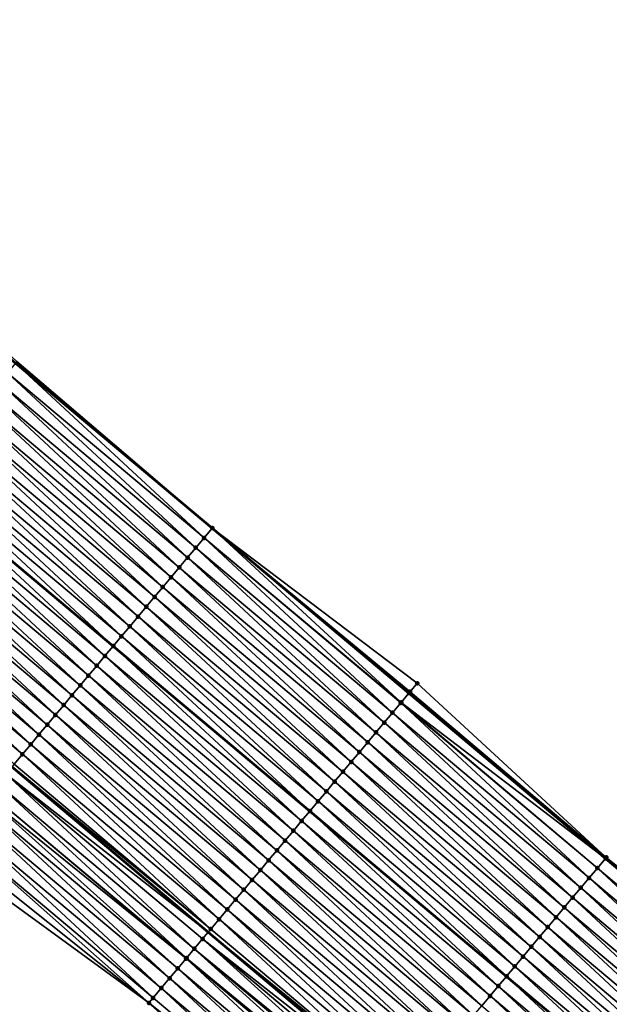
# Model space of a CAD drawing. Header units: feet. Extents: x 2017353 to 2024169, y 808050 to 818690.
# Tile 145 of 256: x 2018165 to 2018210, y 817920 to 817997. Entities that reach past the tile are written whole.
import ezdxf

# ---------------------------------------------------------------- set-up
doc = ezdxf.new("R2010")
doc.units = ezdxf.units.FT
doc.header["$MEASUREMENT"] = 0
for name, color, linetype, lineweight in [('EP_Travel Lane', 172, 'Continuous', 53), ('SB-Road Shots', 141, 'Continuous', 100), ('SB-Road X-Section', 40, 'Continuous', 13), ('STRIPING', 60, 'Continuous', 53)]:
    doc.layers.add(name, color=color, linetype=linetype, lineweight=lineweight)
doc.layers.add('I-77-MM15-17_SB-Surface-BORDER', color=7, linetype='Continuous')
doc.layers.add('I-77-MM15-17_SB-Surface-TIN', color=7, linetype='Continuous')

msp = doc.modelspace()

# ---------------------------------------------------------------- linework, layer by layer
at = {"layer": 'EP_Travel Lane'}
for points in [[(2018041.79696235, 818072.73273298, 271.6500404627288), (2018057.098207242, 818059.8546921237, 271.4821097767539), (2018072.3994179, 818046.9766800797, 271.3083205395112), (2018087.700678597, 818034.0986259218, 271.1430987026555), (2018103.001980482, 818021.2205370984, 270.9849171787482), (2018118.303282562, 818008.3424481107, 270.8267845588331), (2018133.600061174, 817995.4850118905, 270.6726810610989), (2018148.916680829, 817982.62542161, 270.4932287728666), (2018164.233319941, 817969.7658149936, 270.3167844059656), (2018179.55007462, 817956.9061113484, 270.1581554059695), (2018194.866704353, 817944.0465126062, 269.9802659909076), (2018210.183222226, 817931.1870077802, 269.7851403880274), (2018225.499878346, 817918.3273868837, 269.6113218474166)], [(2018041.524072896, 818041.3556089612, 271.0125532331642), (2018056.825192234, 818028.4776737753, 270.8231265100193), (2018072.126455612, 818015.5996173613, 270.6583579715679), (2018087.427726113, 818002.7215549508, 270.4948171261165), (2018102.729067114, 817989.843433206, 270.3433342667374), (2018118.038776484, 817976.9568241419, 270.1925232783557), (2018133.338704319, 817964.0772157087, 270.0234909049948), (2018148.6387414, 817951.1975153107, 269.8713032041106), (2018163.938619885, 817938.3179484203, 269.6946454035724), (2018179.238393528, 817925.4384697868, 269.5018210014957), (2018194.53818175, 817912.5589788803, 269.3112454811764), (2018209.837923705, 817899.6795269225, 269.1135293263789), (2018225.13787068, 817886.7999023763, 268.9474481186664)]]:
    msp.add_polyline3d(points, dxfattribs=at)
at = {"layer": 'I-77-MM15-17_SB-Surface-BORDER', "color": 3, "linetype": 'Continuous', "lineweight": -3}
for points in [[(2018041.91175021, 818072.8691033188, 271.6514445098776), (2018058.009626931, 818060.9375886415, 271.4838803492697), (2018072.941674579, 818047.6209703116, 271.3083623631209), (2018087.880546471, 818034.3123306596, 271.1437803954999), (2018103.008919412, 818021.2287817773, 270.9849103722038), (2018118.437699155, 818008.5021497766, 270.8274175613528), (2018134.249989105, 817996.2591683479, 270.6689279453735), (2018149.566587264, 817983.3995958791, 270.4861807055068), (2018164.339732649, 817969.8925558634, 270.3170634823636), (2018179.557022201, 817956.9143844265, 270.1583032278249), (2018195.516631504, 817944.8206687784, 269.9764639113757), (2018210.24334115, 817931.2586109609, 269.7853239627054), (2018225.924307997, 817918.8328708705, 269.6143342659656)], [(2018220.243043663, 817880.9720468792, 268.7800545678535), (2018206.198594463, 817895.34662863, 268.9782584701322), (2018189.633601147, 817906.7200283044, 269.1042343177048), (2018174.617642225, 817919.9372636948, 269.3187057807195), (2018158.407874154, 817931.7333809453, 269.4734421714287), (2018143.185856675, 817944.705312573, 269.6783968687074), (2018127.700000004, 817957.3639972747, 269.8072379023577), (2018112.318654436, 817970.1468707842, 269.9581315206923), (2018097.700681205, 817983.8711733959, 270.1497432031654), (2018082.399438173, 817996.7492125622, 270.3180127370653), (2018067.098109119, 818009.6273241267, 270.4715359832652), (2018052.689475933, 818023.5656781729, 270.6611741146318)]]:
    msp.add_polyline3d(points, dxfattribs=at)
at = {"layer": 'I-77-MM15-17_SB-Surface-TIN', "color": 128, "linetype": 'Continuous', "lineweight": -3}
for points in [[(2018179.557022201, 817956.9143844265, 270.1583032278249), (2018164.339732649, 817969.8925558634, 270.3170634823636), (2018164.240267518, 817969.7740883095, 270.3169139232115)], [(2018178.913922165, 817956.1486022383, 270.1437089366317), (2018164.233319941, 817969.7658149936, 270.3167844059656), (2018163.597184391, 817969.0082919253, 270.3049255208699)], [(2018164.240267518, 817969.7740883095, 270.3169139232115), (2018164.233319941, 817969.7658149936, 270.3167844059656), (2018179.55007462, 817956.9061113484, 270.1581554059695)], [(2018178.913922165, 817956.1486022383, 270.1437089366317), (2018179.55007462, 817956.9061113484, 270.1581554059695), (2018164.233319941, 817969.7658149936, 270.3167844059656)], [(2018179.55659957, 817956.9138810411, 270.1583035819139), (2018164.240267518, 817969.7740883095, 270.3169139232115), (2018179.55007462, 817956.9061113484, 270.1581554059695)], [(2018179.55659957, 817956.9138810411, 270.1583035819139), (2018179.557022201, 817956.9143844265, 270.1583032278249), (2018164.240267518, 817969.7740883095, 270.3169139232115)], [(2018178.270748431, 817955.3828819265, 270.1177586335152), (2018163.597184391, 817969.0082919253, 270.3049255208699), (2018162.954012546, 817968.2425700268, 270.2792669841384)], [(2018178.270748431, 817955.3828819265, 270.1177586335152), (2018178.913922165, 817956.1486022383, 270.1437089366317), (2018163.597184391, 817969.0082919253, 270.3049255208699)], [(2018177.627587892, 817954.6171505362, 270.0938415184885), (2018162.954012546, 817968.2425700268, 270.2792669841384), (2018162.310870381, 817967.4768232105, 270.2581815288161)], [(2018177.627587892, 817954.6171505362, 270.0938415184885), (2018178.270748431, 817955.3828819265, 270.1177586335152), (2018162.954012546, 817968.2425700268, 270.2792669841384)], [(2018176.984446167, 817953.85140335, 270.0728233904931), (2018162.310870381, 817967.4768232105, 270.2581815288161), (2018161.6677334, 817966.7110720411, 270.2378949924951)], [(2018176.984446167, 817953.85140335, 270.0728233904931), (2018177.627587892, 817954.6171505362, 270.0938415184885), (2018162.310870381, 817967.4768232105, 270.2581815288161)], [(2018176.341308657, 817953.0856526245, 270.0524548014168), (2018161.6677334, 817966.7110720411, 270.2378949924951), (2018161.024617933, 817965.9453028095, 270.2209233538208)], [(2018176.341308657, 817953.0856526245, 270.0524548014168), (2018176.984446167, 817953.85140335, 270.0728233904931), (2018161.6677334, 817966.7110720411, 270.2378949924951)], [(2018175.698174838, 817952.3198988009, 270.0326548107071), (2018161.024617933, 817965.9453028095, 270.2209233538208), (2018160.381496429, 817965.1795386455, 270.2030216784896)], [(2018175.698174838, 817952.3198988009, 270.0326548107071), (2018176.341308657, 817953.0856526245, 270.0524548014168), (2018161.024617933, 817965.9453028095, 270.2209233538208)], [(2018175.055038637, 817951.5541469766, 270.012487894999), (2018160.381496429, 817965.1795386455, 270.2030216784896), (2018159.738364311, 817964.4137833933, 270.1834844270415)], [(2018175.055038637, 817951.5541469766, 270.012487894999), (2018175.698174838, 817952.3198988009, 270.0326548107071), (2018160.381496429, 817965.1795386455, 270.2030216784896)], [(2018174.411938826, 817950.7883646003, 269.9979281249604), (2018159.738364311, 817964.4137833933, 270.1834844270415), (2018159.09523867, 817963.6480227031, 270.1649452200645)], [(2018174.411938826, 817950.7883646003, 269.9979281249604), (2018175.055038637, 817951.5541469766, 270.012487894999), (2018159.738364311, 817964.4137833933, 270.1834844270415)], [(2018173.768786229, 817950.0226265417, 269.9752348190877), (2018159.09523867, 817963.6480227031, 270.1649452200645), (2018158.452109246, 817962.8822651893, 270.1458230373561)], [(2018173.768786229, 817950.0226265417, 269.9752348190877), (2018174.411938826, 817950.7883646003, 269.9979281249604), (2018159.09523867, 817963.6480227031, 270.1649452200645)], [(2018173.125630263, 817949.2568913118, 269.9520223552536), (2018158.452109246, 817962.8822651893, 270.1458230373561), (2018157.808970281, 817962.1165156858, 270.1252307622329)], [(2018173.125630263, 817949.2568913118, 269.9520223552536), (2018173.768786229, 817950.0226265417, 269.9752348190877), (2018158.452109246, 817962.8822651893, 270.1458230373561)], [(2018172.482476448, 817948.4911542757, 269.9291414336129), (2018157.808970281, 817962.1165156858, 270.1252307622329), (2018157.165824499, 817961.3507719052, 270.1035881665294)], [(2018172.482476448, 817948.4911542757, 269.9291414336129), (2018173.125630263, 817949.2568913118, 269.9520223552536), (2018157.808970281, 817962.1165156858, 270.1252307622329)], [(2018171.839344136, 817947.7253991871, 269.9095736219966), (2018157.165824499, 817961.3507719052, 270.1035881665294), (2018156.522683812, 817960.5850238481, 270.0827304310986)], [(2018171.839344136, 817947.7253991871, 269.9095736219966), (2018172.482476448, 817948.4911542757, 269.9291414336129), (2018157.165824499, 817961.3507719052, 270.1035881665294)], [(2018171.196215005, 817946.9596414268, 269.8904960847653), (2018156.514695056, 817960.5755116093, 270.0825107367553), (2018155.879563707, 817959.8192585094, 270.0650443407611)], [(2018156.522683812, 817960.5850238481, 270.0827304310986), (2018156.514695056, 817960.5755116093, 270.0825107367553), (2018171.831355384, 817947.7158871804, 269.9093366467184)], [(2018171.196215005, 817946.9596414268, 269.8904960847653), (2018171.831355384, 817947.7158871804, 269.9093366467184), (2018156.514695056, 817960.5755116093, 270.0825107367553)], [(2018171.839344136, 817947.7253991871, 269.9095736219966), (2018156.522683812, 817960.5850238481, 270.0827304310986), (2018171.831355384, 817947.7158871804, 269.9093366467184)], [(2018170.553069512, 817946.1938974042, 269.8688973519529), (2018155.879563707, 817959.8192585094, 270.0650443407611), (2018155.236435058, 817959.0535003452, 270.0460415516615)], [(2018170.553069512, 817946.1938974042, 269.8688973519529), (2018171.196215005, 817946.9596414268, 269.8904960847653), (2018155.879563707, 817959.8192585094, 270.0650443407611)], [(2018169.90992752, 817945.4281504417, 269.8478381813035), (2018155.236435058, 817959.0535003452, 270.0460415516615), (2018154.593286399, 817958.2877589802, 270.0239556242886)], [(2018169.90992752, 817945.4281504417, 269.8478381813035), (2018170.553069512, 817946.1938974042, 269.8688973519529), (2018155.236435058, 817959.0535003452, 270.0460415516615)], [(2018169.266799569, 817944.662391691, 269.828942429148), (2018154.593286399, 817958.2877589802, 270.0239556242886), (2018153.950157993, 817957.5220006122, 270.0049902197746)], [(2018169.266799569, 817944.662391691, 269.828942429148), (2018169.90992752, 817945.4281504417, 269.8478381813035), (2018154.593286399, 817958.2877589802, 270.0239556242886)], [(2018168.623688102, 817943.8966191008, 269.8125866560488), (2018153.950157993, 817957.5220006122, 270.0049902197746), (2018153.307040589, 817956.7562330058, 269.9877203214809)], [(2018168.623688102, 817943.8966191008, 269.8125866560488), (2018169.266799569, 817944.662391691, 269.828942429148), (2018153.950157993, 817957.5220006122, 270.0049902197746)], [(2018194.267340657, 817943.332754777, 269.9708697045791), (2018179.55007462, 817956.9061113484, 270.1581554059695), (2018178.913922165, 817956.1486022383, 270.1437089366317)], [(2018179.55659957, 817956.9138810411, 270.1583035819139), (2018179.55007462, 817956.9061113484, 270.1581554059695), (2018194.866704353, 817944.0465126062, 269.9802659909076)], [(2018194.267340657, 817943.332754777, 269.9708697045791), (2018194.866704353, 817944.0465126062, 269.9802659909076), (2018179.55007462, 817956.9061113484, 270.1581554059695)], [(2018194.873651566, 817944.0547857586, 269.9803749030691), (2018179.557022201, 817956.9143844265, 270.1583032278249), (2018179.55659957, 817956.9138810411, 270.1583035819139)], [(2018194.873651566, 817944.0547857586, 269.9803749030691), (2018179.55659957, 817956.9138810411, 270.1583035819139), (2018194.866704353, 817944.0465126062, 269.9802659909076)], [(2018194.873651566, 817944.0547857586, 269.9803749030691), (2018194.965032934, 817944.1636261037, 269.9804422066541), (2018179.557022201, 817956.9143844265, 270.1583032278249)], [(2018194.965032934, 817944.1636261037, 269.9804422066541), (2018195.516631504, 817944.8206687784, 269.9764639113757), (2018179.557022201, 817956.9143844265, 270.1583032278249)], [(2018167.980586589, 817943.130838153, 269.7977646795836), (2018153.307040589, 817956.7562330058, 269.9877203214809), (2018152.663927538, 817955.9904617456, 269.9711209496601)], [(2018167.980586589, 817943.130838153, 269.7977646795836), (2018168.623688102, 817943.8966191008, 269.8125866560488), (2018153.307040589, 817956.7562330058, 269.9877203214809)], [(2018193.587418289, 817942.5232492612, 269.9460697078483), (2018178.913922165, 817956.1486022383, 270.1437089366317), (2018178.270748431, 817955.3828819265, 270.1177586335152)], [(2018193.587418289, 817942.5232492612, 269.9460697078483), (2018194.230577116, 817943.2889820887, 269.9697230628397), (2018178.913922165, 817956.1486022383, 270.1437089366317)], [(2018194.230577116, 817943.2889820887, 269.9697230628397), (2018194.267340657, 817943.332754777, 269.9708697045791), (2018178.913922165, 817956.1486022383, 270.1437089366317)], [(2018167.337467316, 817942.3650721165, 269.7802060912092), (2018152.663927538, 817955.9904617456, 269.9711209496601), (2018152.020810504, 817955.2246938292, 269.9539079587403)], [(2018167.337467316, 817942.3650721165, 269.7802060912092), (2018167.980586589, 817943.130838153, 269.7977646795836), (2018152.663927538, 817955.9904617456, 269.9711209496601)], [(2018192.944273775, 817941.7575044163, 269.924621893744), (2018178.270748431, 817955.3828819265, 270.1177586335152), (2018177.627587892, 817954.6171505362, 270.0938415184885)], [(2018192.944273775, 817941.7575044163, 269.924621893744), (2018193.587418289, 817942.5232492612, 269.9460697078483), (2018178.270748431, 817955.3828819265, 270.1177586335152)], [(2018166.694342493, 817941.5993107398, 269.7617922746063), (2018152.020810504, 817955.2246938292, 269.9539079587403), (2018151.377691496, 817954.4589275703, 269.9363907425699)], [(2018166.694342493, 817941.5993107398, 269.7617922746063), (2018167.337467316, 817942.3650721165, 269.7802060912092), (2018152.020810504, 817955.2246938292, 269.9539079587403)], [(2018192.301122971, 817940.9917648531, 269.9022047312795), (2018177.627587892, 817954.6171505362, 270.0938415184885), (2018176.984446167, 817953.85140335, 270.0728233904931)], [(2018192.301122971, 817940.9917648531, 269.9022047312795), (2018192.944273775, 817941.7575044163, 269.924621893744), (2018177.627587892, 817954.6171505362, 270.0938415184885)], [(2018166.051237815, 817940.8335324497, 269.7464825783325), (2018151.377691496, 817954.4589275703, 269.9363907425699), (2018150.734588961, 817953.6931474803, 269.9214119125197)], [(2018166.051237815, 817940.8335324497, 269.7464825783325), (2018166.694342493, 817941.5993107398, 269.7617922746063), (2018151.377691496, 817954.4589275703, 269.9363907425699)], [(2018191.657981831, 817940.2260171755, 269.8812767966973), (2018176.984446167, 817953.85140335, 270.0728233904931), (2018176.341308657, 817953.0856526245, 270.0524548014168)], [(2018191.657981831, 817940.2260171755, 269.8812767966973), (2018192.301122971, 817940.9917648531, 269.9022047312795), (2018176.984446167, 817953.85140335, 270.0728233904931)], [(2018165.408138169, 817940.0677499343, 269.731948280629), (2018150.734588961, 817953.6931474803, 269.9214119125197), (2018150.091481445, 817952.927371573, 269.9056654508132)], [(2018165.408138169, 817940.0677499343, 269.731948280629), (2018166.051237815, 817940.8335324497, 269.7464825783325), (2018150.734588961, 817953.6931474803, 269.9214119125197)], [(2018191.01486281, 817939.4602509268, 269.8637571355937), (2018176.341308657, 817953.0856526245, 270.0524548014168), (2018175.698174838, 817952.3198988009, 270.0326548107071)], [(2018191.01486281, 817939.4602509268, 269.8637571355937), (2018191.657981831, 817940.2260171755, 269.8812767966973), (2018176.341308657, 817953.0856526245, 270.0524548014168)], [(2018164.765031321, 817939.3019734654, 269.7163043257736), (2018150.091481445, 817952.927371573, 269.9056654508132), (2018149.448366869, 817952.1616015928, 269.8888311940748)], [(2018164.765031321, 817939.3019734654, 269.7163043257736), (2018165.408138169, 817940.0677499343, 269.731948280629), (2018150.091481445, 817952.927371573, 269.9056654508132)], [(2018190.371745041, 817938.6944836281, 269.8464301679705), (2018175.698174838, 817952.3198988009, 270.0326548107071), (2018175.055038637, 817951.5541469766, 270.012487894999)], [(2018190.371745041, 817938.6944836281, 269.8464301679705), (2018191.01486281, 817939.4602509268, 269.8637571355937), (2018175.698174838, 817952.3198988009, 270.0326548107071)], [(2018164.121920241, 817938.5362005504, 269.7000081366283), (2018164.765031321, 817939.3019734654, 269.7163043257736), (2018149.448366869, 817952.1616015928, 269.8888311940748)], [(2018189.728604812, 817937.9287351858, 269.8256426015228), (2018175.055038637, 817951.5541469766, 270.012487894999), (2018174.411938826, 817950.7883646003, 269.9979281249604)], [(2018189.728604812, 817937.9287351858, 269.8256426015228), (2018190.371745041, 817938.6944836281, 269.8464301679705), (2018175.055038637, 817951.5541469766, 270.012487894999)], [(2018189.085448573, 817937.1630001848, 269.8023881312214), (2018174.411938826, 817950.7883646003, 269.9979281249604), (2018173.768786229, 817950.0226265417, 269.9752348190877)], [(2018189.085448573, 817937.1630001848, 269.8023881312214), (2018189.728604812, 817937.9287351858, 269.8256426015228), (2018174.411938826, 817950.7883646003, 269.9979281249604)], [(2018188.442287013, 817936.3972696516, 269.7783137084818), (2018173.768786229, 817950.0226265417, 269.9752348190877), (2018173.125630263, 817949.2568913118, 269.9520223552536)], [(2018188.442287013, 817936.3972696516, 269.7783137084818), (2018189.085448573, 817937.1630001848, 269.8023881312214), (2018173.768786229, 817950.0226265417, 269.9752348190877)], [(2018187.799125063, 817935.6315394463, 269.754179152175), (2018173.125630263, 817949.2568913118, 269.9520223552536), (2018172.482476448, 817948.4911542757, 269.9291414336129)], [(2018187.799125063, 817935.6315394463, 269.754179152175), (2018188.442287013, 817936.3972696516, 269.7783137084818), (2018173.125630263, 817949.2568913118, 269.9520223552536)], [(2018187.155964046, 817934.8658084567, 269.7301885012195), (2018172.482476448, 817948.4911542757, 269.9291414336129), (2018171.839344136, 817947.7253991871, 269.9095736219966)], [(2018187.155964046, 817934.8658084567, 269.7301885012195), (2018187.799125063, 817935.6315394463, 269.754179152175), (2018172.482476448, 817948.4911542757, 269.9291414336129)], [(2018186.512806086, 817934.1000749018, 269.7066686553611), (2018171.831355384, 817947.7158871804, 269.9093366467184), (2018171.196215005, 817946.9596414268, 269.8904960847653)], [(2018171.839344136, 817947.7253991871, 269.9095736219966), (2018171.831355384, 817947.7158871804, 269.9093366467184), (2018187.147975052, 817934.8562968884, 269.7298963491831)], [(2018186.512806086, 817934.1000749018, 269.7066686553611), (2018187.147975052, 817934.8562968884, 269.7298963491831), (2018171.831355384, 817947.7158871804, 269.9093366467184)], [(2018187.155964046, 817934.8658084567, 269.7301885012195), (2018171.839344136, 817947.7253991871, 269.9095736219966), (2018187.147975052, 817934.8562968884, 269.7298963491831)], [(2018185.869650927, 817933.3343389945, 269.683580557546), (2018171.196215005, 817946.9596414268, 269.8904960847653), (2018170.553069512, 817946.1938974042, 269.8688973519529)], [(2018185.869650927, 817933.3343389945, 269.683580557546), (2018186.512806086, 817934.1000749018, 269.7066686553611), (2018171.196215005, 817946.9596414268, 269.8904960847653)], [(2018185.226504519, 817932.5685957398, 269.6618408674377), (2018170.553069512, 817946.1938974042, 269.8688973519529), (2018169.90992752, 817945.4281504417, 269.8478381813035)], [(2018185.226504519, 817932.5685957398, 269.6618408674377), (2018185.869650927, 817933.3343389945, 269.683580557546), (2018170.553069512, 817946.1938974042, 269.8688973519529)], [(2018184.583362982, 817931.8028483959, 269.6408516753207), (2018169.90992752, 817945.4281504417, 269.8478381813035), (2018169.266799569, 817944.662391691, 269.828942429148)], [(2018184.583362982, 817931.8028483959, 269.6408516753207), (2018185.226504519, 817932.5685957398, 269.6618408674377), (2018169.90992752, 817945.4281504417, 269.8478381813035)], [(2018183.940231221, 817931.0370928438, 269.621368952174), (2018169.266799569, 817944.662391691, 269.828942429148), (2018168.623688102, 817943.8966191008, 269.8125866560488)], [(2018183.940231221, 817931.0370928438, 269.621368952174), (2018184.583362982, 817931.8028483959, 269.6408516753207), (2018169.266799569, 817944.662391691, 269.828942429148)], [(2018210.24334115, 817931.2586109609, 269.7853239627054), (2018195.516631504, 817944.8206687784, 269.9764639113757), (2018194.965032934, 817944.1636261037, 269.9804422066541)], [(2018183.297121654, 817930.2713186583, 269.6053058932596), (2018168.623688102, 817943.8966191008, 269.8125866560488), (2018167.980586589, 817943.130838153, 269.7977646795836)], [(2018183.297121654, 817930.2713186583, 269.6053058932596), (2018183.940231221, 817931.0370928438, 269.621368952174), (2018168.623688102, 817943.8966191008, 269.8125866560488)], [(2018194.267340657, 817943.332754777, 269.9708697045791), (2018210.183222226, 817931.1870077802, 269.7851403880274), (2018194.866704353, 817944.0465126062, 269.9802659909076)], [(2018194.873651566, 817944.0547857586, 269.9803749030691), (2018194.866704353, 817944.0465126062, 269.9802659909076), (2018210.183222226, 817931.1870077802, 269.7851403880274)], [(2018210.24334115, 817931.2586109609, 269.7853239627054), (2018194.965032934, 817944.1636261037, 269.9804422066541), (2018194.873651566, 817944.0547857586, 269.9803749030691)], [(2018210.190169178, 817931.1952809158, 269.7852270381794), (2018194.873651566, 817944.0547857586, 269.9803749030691), (2018210.183222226, 817931.1870077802, 269.7851403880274)], [(2018210.190169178, 817931.1952809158, 269.7852270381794), (2018210.24334115, 817931.2586109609, 269.7853239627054), (2018194.873651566, 817944.0547857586, 269.9803749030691)], [(2018182.654011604, 817929.505544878, 269.5891685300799), (2018167.980586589, 817943.130838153, 269.7977646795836), (2018167.337467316, 817942.3650721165, 269.7802060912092)], [(2018182.654011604, 817929.505544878, 269.5891685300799), (2018183.297121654, 817930.2713186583, 269.6053058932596), (2018167.980586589, 817943.130838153, 269.7977646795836)], [(2018208.903982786, 817929.6637050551, 269.7581460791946), (2018194.230577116, 817943.2889820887, 269.9697230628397), (2018193.587418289, 817942.5232492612, 269.9460697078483)], [(2018209.547111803, 817930.4294629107, 269.7772061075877), (2018194.267340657, 817943.332754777, 269.9708697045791), (2018194.230577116, 817943.2889820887, 269.9697230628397)], [(2018208.903982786, 817929.6637050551, 269.7581460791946), (2018209.547111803, 817930.4294629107, 269.7772061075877), (2018194.230577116, 817943.2889820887, 269.9697230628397)], [(2018209.547111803, 817930.4294629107, 269.7772061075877), (2018210.183222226, 817931.1870077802, 269.7851403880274), (2018194.267340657, 817943.332754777, 269.9708697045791)], [(2018182.010898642, 817928.739773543, 269.5725823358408), (2018167.337467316, 817942.3650721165, 269.7802060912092), (2018166.694342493, 817941.5993107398, 269.7617922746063)], [(2018182.010898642, 817928.739773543, 269.5725823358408), (2018182.654011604, 817929.505544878, 269.5891685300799), (2018167.337467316, 817942.3650721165, 269.7802060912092)], [(2018208.260830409, 817928.8979668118, 269.7354867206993), (2018193.587418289, 817942.5232492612, 269.9460697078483), (2018192.944273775, 817941.7575044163, 269.924621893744)], [(2018208.260830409, 817928.8979668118, 269.7354867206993), (2018208.903982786, 817929.6637050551, 269.7581460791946), (2018193.587418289, 817942.5232492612, 269.9460697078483)], [(2018181.367776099, 817927.974010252, 269.554519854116), (2018166.694342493, 817941.5993107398, 269.7617922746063), (2018166.051237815, 817940.8335324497, 269.7464825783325)], [(2018181.367776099, 817927.974010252, 269.554519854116), (2018182.010898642, 817928.739773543, 269.5725823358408), (2018166.694342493, 817941.5993107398, 269.7617922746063)], [(2018207.61769059, 817928.1322180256, 269.7147622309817), (2018192.944273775, 817941.7575044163, 269.924621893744), (2018192.301122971, 817940.9917648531, 269.9022047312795)], [(2018207.61769059, 817928.1322180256, 269.7147622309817), (2018208.260830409, 817928.8979668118, 269.7354867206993), (2018192.944273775, 817941.7575044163, 269.924621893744)], [(2018180.724667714, 817927.208235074, 269.5386389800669), (2018166.051237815, 817940.8335324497, 269.7464825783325), (2018165.408138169, 817940.0677499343, 269.731948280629)], [(2018180.724667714, 817927.208235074, 269.5386389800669), (2018181.367776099, 817927.974010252, 269.554519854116), (2018166.051237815, 817940.8335324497, 269.7464825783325)], [(2018206.974565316, 817927.3664570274, 269.6962789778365), (2018192.301122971, 817940.9917648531, 269.9022047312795), (2018191.657981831, 817940.2260171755, 269.8812767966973)], [(2018206.974565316, 817927.3664570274, 269.6962789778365), (2018207.61769059, 817928.1322180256, 269.7147622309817), (2018192.301122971, 817940.9917648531, 269.9022047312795)], [(2018180.081562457, 817926.4424572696, 269.523240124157), (2018165.408138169, 817940.0677499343, 269.731948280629), (2018164.765031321, 817939.3019734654, 269.7163043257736)], [(2018180.081562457, 817926.4424572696, 269.523240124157), (2018180.724667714, 817927.208235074, 269.5386389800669), (2018165.408138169, 817940.0677499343, 269.731948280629)], [(2018206.331445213, 817926.6006916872, 269.6785925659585), (2018191.657981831, 817940.2260171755, 269.8812767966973), (2018191.01486281, 817939.4602509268, 269.8637571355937)], [(2018206.331445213, 817926.6006916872, 269.6785925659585), (2018206.974565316, 817927.3664570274, 269.6962789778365), (2018191.657981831, 817940.2260171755, 269.8812767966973)], [(2018179.438455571, 817925.6766808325, 269.5075903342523), (2018164.765031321, 817939.3019734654, 269.7163043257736), (2018164.121920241, 817938.5362005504, 269.7000081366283)], [(2018179.438455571, 817925.6766808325, 269.5075903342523), (2018180.081562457, 817926.4424572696, 269.523240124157), (2018164.765031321, 817939.3019734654, 269.7163043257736)], [(2018205.688322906, 817925.8349281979, 269.6605664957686), (2018191.01486281, 817939.4602509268, 269.8637571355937), (2018190.371745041, 817938.6944836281, 269.8464301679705)], [(2018205.688322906, 817925.8349281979, 269.6605664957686), (2018206.331445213, 817926.6006916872, 269.6785925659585), (2018191.01486281, 817939.4602509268, 269.8637571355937)], [(2018179.438455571, 817925.6766808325, 269.5075903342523), (2018164.121920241, 817938.5362005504, 269.7000081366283), (2018163.970087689, 817938.3554150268, 269.6956790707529)], [(2018205.045195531, 817925.0691689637, 269.641759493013), (2018190.371745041, 817938.6944836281, 269.8464301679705), (2018189.728604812, 817937.9287351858, 269.8256426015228)], [(2018205.045195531, 817925.0691689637, 269.641759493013), (2018205.688322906, 817925.8349281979, 269.6605664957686), (2018190.371745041, 817938.6944836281, 269.8464301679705)], [(2018178.152192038, 817924.1451697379, 269.4686230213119), (2018163.478782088, 817937.7704503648, 269.6795404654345), (2018162.835625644, 817937.0047155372, 269.6562542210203)], [(2018163.478782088, 817937.7704503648, 269.6795404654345), (2018179.238393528, 817925.4384697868, 269.5018210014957), (2018163.938619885, 817938.3179484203, 269.6946454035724)], [(2018178.795329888, 817924.9109201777, 269.4890440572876), (2018179.238393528, 817925.4384697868, 269.5018210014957), (2018163.478782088, 817937.7704503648, 269.6795404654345)], [(2018178.152192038, 817924.1451697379, 269.4686230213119), (2018178.795329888, 817924.9109201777, 269.4890440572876), (2018163.478782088, 817937.7704503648, 269.6795404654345)], [(2018163.970087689, 817938.3554150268, 269.6956790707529), (2018163.938619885, 817938.3179484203, 269.6946454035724), (2018179.238393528, 817925.4384697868, 269.5018210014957)], [(2018179.438455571, 817925.6766808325, 269.5075903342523), (2018163.970087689, 817938.3554150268, 269.6956790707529), (2018179.238393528, 817925.4384697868, 269.5018210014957)], [(2018204.402052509, 817924.3034228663, 269.620541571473), (2018189.728604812, 817937.9287351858, 269.8256426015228), (2018189.085448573, 817937.1630001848, 269.8023881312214)], [(2018204.402052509, 817924.3034228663, 269.620541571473), (2018205.045195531, 817925.0691689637, 269.641759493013), (2018189.728604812, 817937.9287351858, 269.8256426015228)], [(2018177.54623052, 817923.4237158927, 269.4469019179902), (2018162.835625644, 817937.0047155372, 269.6562542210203), (2018162.192463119, 817936.238985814, 269.6320311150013)], [(2018177.54623052, 817923.4237158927, 269.4469019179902), (2018178.152192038, 817924.1451697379, 269.4686230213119), (2018162.835625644, 817937.0047155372, 269.6562542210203)], [(2018203.758892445, 817923.5376910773, 269.5966976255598), (2018189.085448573, 817937.1630001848, 269.8023881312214), (2018188.442287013, 817936.3972696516, 269.7783137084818)], [(2018203.758892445, 817923.5376910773, 269.5966976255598), (2018204.402052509, 817924.3034228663, 269.620541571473), (2018189.085448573, 817937.1630001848, 269.8023881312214)], [(2018177.509036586, 817923.3794340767, 269.4454897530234), (2018162.192463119, 817936.238985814, 269.6320311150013), (2018161.955049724, 817935.9563298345, 269.6229999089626)], [(2018177.509036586, 817923.3794340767, 269.4454897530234), (2018177.54623052, 817923.4237158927, 269.4469019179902), (2018162.192463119, 817936.238985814, 269.6320311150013)], [(2018203.115729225, 817922.771961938, 269.5723673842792), (2018188.442287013, 817936.3972696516, 269.7783137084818), (2018187.799125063, 817935.6315394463, 269.754179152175)], [(2018203.115729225, 817922.771961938, 269.5723673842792), (2018203.758892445, 817923.5376910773, 269.5966976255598), (2018188.442287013, 817936.3972696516, 269.7783137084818)], [(2018176.222686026, 817921.8479960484, 269.3931128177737), (2018161.549296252, 817935.4732597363, 269.6071390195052), (2018160.906121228, 817934.7075405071, 269.5809900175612)], [(2018176.865868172, 817922.6137092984, 269.4203591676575), (2018161.955049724, 817935.9563298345, 269.6229999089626), (2018161.549296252, 817935.4732597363, 269.6071390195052)], [(2018176.222686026, 817921.8479960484, 269.3931128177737), (2018176.865868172, 817922.6137092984, 269.4203591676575), (2018161.549296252, 817935.4732597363, 269.6071390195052)], [(2018176.865868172, 817922.6137092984, 269.4203591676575), (2018177.509036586, 817923.3794340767, 269.4454897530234), (2018161.955049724, 817935.9563298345, 269.6229999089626)], [(2018202.472576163, 817922.00622427, 269.5496024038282), (2018187.799125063, 817935.6315394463, 269.754179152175), (2018187.155964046, 817934.8658084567, 269.7301885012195)], [(2018202.472576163, 817922.00622427, 269.5496024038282), (2018203.115729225, 817922.771961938, 269.5723673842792), (2018187.799125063, 817935.6315394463, 269.754179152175)], [(2018175.579491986, 817921.0822927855, 269.3640335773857), (2018160.906121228, 817934.7075405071, 269.5809900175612), (2018160.262937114, 817933.9418289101, 269.5534403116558)], [(2018175.579491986, 817921.0822927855, 269.3640335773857), (2018176.222686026, 817921.8479960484, 269.3931128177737), (2018160.906121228, 817934.7075405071, 269.5809900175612)], [(2018201.829422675, 817921.24048696, 269.5267717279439), (2018187.147975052, 817934.8562968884, 269.7298963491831), (2018186.512806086, 817934.1000749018, 269.7066686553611)], [(2018187.155964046, 817934.8658084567, 269.7301885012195), (2018187.147975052, 817934.8562968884, 269.7298963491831), (2018202.46458734, 817921.9967127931, 269.549318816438)], [(2018201.829422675, 817921.24048696, 269.5267717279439), (2018202.46458734, 817921.9967127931, 269.549318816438), (2018187.147975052, 817934.8562968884, 269.7298963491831)], [(2018202.472576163, 817922.00622427, 269.5496024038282), (2018187.155964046, 817934.8658084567, 269.7301885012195), (2018202.46458734, 817921.9967127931, 269.549318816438)], [(2018174.936290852, 817920.3165954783, 269.333861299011), (2018160.262937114, 817933.9418289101, 269.5534403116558), (2018159.619748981, 817933.1761206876, 269.5252713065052)], [(2018174.936290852, 817920.3165954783, 269.333861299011), (2018175.579491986, 817921.0822927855, 269.3640335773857), (2018160.262937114, 817933.9418289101, 269.5534403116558)], [(2018201.18626995, 817920.4747490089, 269.5040587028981), (2018186.512806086, 817934.1000749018, 269.7066686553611), (2018185.869650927, 817933.3343389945, 269.683580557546)], [(2018201.18626995, 817920.4747490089, 269.5040587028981), (2018201.829422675, 817921.24048696, 269.5267717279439), (2018186.512806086, 817934.1000749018, 269.7066686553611)], [(2018174.617642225, 817919.9372636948, 269.3187057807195), (2018159.619748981, 817933.1761206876, 269.5252713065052), (2018158.976564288, 817932.4104095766, 269.4976323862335)], [(2018174.617642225, 817919.9372636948, 269.3187057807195), (2018174.936290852, 817920.3165954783, 269.333861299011), (2018159.619748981, 817933.1761206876, 269.5252713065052)], [(2018200.54311969, 817919.7090089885, 269.4817254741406), (2018185.869650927, 817933.3343389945, 269.683580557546), (2018185.226504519, 817932.5685957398, 269.6618408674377)], [(2018200.54311969, 817919.7090089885, 269.4817254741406), (2018201.18626995, 817920.4747490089, 269.5040587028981), (2018185.869650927, 817933.3343389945, 269.683580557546)], [(2018174.617642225, 817919.9372636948, 269.3187057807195), (2018158.976564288, 817932.4104095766, 269.4976323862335), (2018158.407874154, 817931.7333809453, 269.4734421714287)], [(2018199.899990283, 817918.9432514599, 269.4626054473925), (2018185.226504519, 817932.5685957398, 269.6618408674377), (2018184.583362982, 817931.8028483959, 269.6408516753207)], [(2018199.899990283, 817918.9432514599, 269.4626054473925), (2018200.54311969, 817919.7090089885, 269.4817254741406), (2018185.226504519, 817932.5685957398, 269.6618408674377)], [(2018199.25686305, 817918.1774921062, 269.4438203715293), (2018184.583362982, 817931.8028483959, 269.6408516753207), (2018183.940231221, 817931.0370928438, 269.621368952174)], [(2018199.25686305, 817918.1774921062, 269.4438203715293), (2018199.899990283, 817918.9432514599, 269.4626054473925), (2018184.583362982, 817931.8028483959, 269.6408516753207)], [(2018198.613731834, 817917.4117360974, 269.4244214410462), (2018183.940231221, 817931.0370928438, 269.621368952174), (2018183.297121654, 817930.2713186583, 269.6053058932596)], [(2018198.613731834, 817917.4117360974, 269.4244214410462), (2018199.25686305, 817918.1774921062, 269.4438203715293), (2018183.940231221, 817931.0370928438, 269.621368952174)], [(2018224.863721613, 817917.5698806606, 269.5962692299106), (2018210.183222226, 817931.1870077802, 269.7851403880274), (2018209.547111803, 817930.4294629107, 269.7772061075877)], [(2018210.190169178, 817931.1952809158, 269.7852270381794), (2018210.183222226, 817931.1870077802, 269.7851403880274), (2018225.499878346, 817918.3273868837, 269.6113218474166)], [(2018224.863721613, 817917.5698806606, 269.5962692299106), (2018225.499878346, 817918.3273868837, 269.6113218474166), (2018210.183222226, 817931.1870077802, 269.7851403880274)], [(2018225.506825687, 817918.335659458, 269.6114862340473), (2018210.24334115, 817931.2586109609, 269.7853239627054), (2018210.190169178, 817931.1952809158, 269.7852270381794)], [(2018225.506825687, 817918.335659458, 269.6114862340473), (2018210.190169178, 817931.1952809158, 269.7852270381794), (2018225.499878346, 817918.3273868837, 269.6113218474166)], [(2018225.506825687, 817918.335659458, 269.6114862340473), (2018225.924307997, 817918.8328708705, 269.6143342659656), (2018210.24334115, 817931.2586109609, 269.7853239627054)], [(2018197.970613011, 817916.6459696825, 269.4069322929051), (2018183.297121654, 817930.2713186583, 269.6053058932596), (2018182.654011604, 817929.505544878, 269.5891685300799)], [(2018197.970613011, 817916.6459696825, 269.4069322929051), (2018198.613731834, 817917.4117360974, 269.4244214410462), (2018183.297121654, 817930.2713186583, 269.6053058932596)], [(2018224.22057172, 817916.804140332, 269.5739922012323), (2018209.547111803, 817930.4294629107, 269.7772061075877), (2018208.903982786, 817929.6637050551, 269.7581460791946)], [(2018224.22057172, 817916.804140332, 269.5739922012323), (2018224.863721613, 817917.5698806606, 269.5962692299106), (2018209.547111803, 817930.4294629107, 269.7772061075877)], [(2018197.327497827, 817915.880200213, 269.3900037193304), (2018182.654011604, 817929.505544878, 269.5891685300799), (2018182.010898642, 817928.739773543, 269.5725823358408)], [(2018197.327497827, 817915.880200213, 269.3900037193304), (2018197.970613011, 817916.6459696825, 269.4069322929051), (2018182.654011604, 817929.505544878, 269.5891685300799)], [(2018223.577419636, 817916.0384018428, 269.5513775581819), (2018208.903982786, 817929.6637050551, 269.7581460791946), (2018208.260830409, 817928.8979668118, 269.7354867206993)], [(2018223.577419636, 817916.0384018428, 269.5513775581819), (2018224.22057172, 817916.804140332, 269.5739922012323), (2018208.903982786, 817929.6637050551, 269.7581460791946)], [(2018196.684375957, 817915.1144363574, 269.3720448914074), (2018182.010898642, 817928.739773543, 269.5725823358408), (2018181.367776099, 817927.974010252, 269.554519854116)], [(2018196.684375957, 817915.1144363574, 269.3720448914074), (2018197.327497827, 817915.880200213, 269.3900037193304), (2018182.010898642, 817928.739773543, 269.5725823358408)], [(2018222.934286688, 817915.2726472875, 269.5317115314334), (2018208.260830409, 817928.8979668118, 269.7354867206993), (2018207.61769059, 817928.1322180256, 269.7147622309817)], [(2018222.934286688, 817915.2726472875, 269.5317115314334), (2018223.577419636, 817916.0384018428, 269.5513775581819), (2018208.260830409, 817928.8979668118, 269.7354867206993)], [(2018196.041242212, 817914.3486824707, 269.3522564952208), (2018181.367776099, 817927.974010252, 269.554519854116), (2018180.724667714, 817927.208235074, 269.5386389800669)], [(2018196.041242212, 817914.3486824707, 269.3522564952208), (2018196.684375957, 817915.1144363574, 269.3720448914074), (2018181.367776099, 817927.974010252, 269.554519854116)], [(2018222.291155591, 817914.5068911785, 269.5123306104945), (2018207.61769059, 817928.1322180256, 269.7147622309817), (2018206.974565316, 817927.3664570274, 269.6962789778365)], [(2018222.291155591, 817914.5068911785, 269.5123306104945), (2018222.934286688, 817915.2726472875, 269.5317115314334), (2018207.61769059, 817928.1322180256, 269.7147622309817)], [(2018195.398118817, 817913.5829198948, 269.3340627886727), (2018180.724667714, 817927.208235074, 269.5386389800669), (2018180.081562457, 817926.4424572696, 269.523240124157)], [(2018195.398118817, 817913.5829198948, 269.3340627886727), (2018196.041242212, 817914.3486824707, 269.3522564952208), (2018180.724667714, 817927.208235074, 269.5386389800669)], [(2018221.648025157, 817913.7411345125, 269.4930519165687), (2018206.974565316, 817927.3664570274, 269.6962789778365), (2018206.331445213, 817926.6006916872, 269.6785925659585)], [(2018221.648025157, 817913.7411345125, 269.4930519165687), (2018222.291155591, 817914.5068911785, 269.5123306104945), (2018206.974565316, 817927.3664570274, 269.6962789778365)], [(2018194.755003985, 817912.8171501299, 269.3171884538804), (2018180.081562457, 817926.4424572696, 269.523240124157), (2018179.438455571, 817925.6766808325, 269.5075903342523)], [(2018194.755003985, 817912.8171501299, 269.3171884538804), (2018195.398118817, 817913.5829198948, 269.3340627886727), (2018180.081562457, 817926.4424572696, 269.523240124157)], [(2018221.004906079, 817912.975368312, 269.4755230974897), (2018206.331445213, 817926.6006916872, 269.6785925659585), (2018205.688322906, 817925.8349281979, 269.6605664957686)], [(2018221.004906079, 817912.975368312, 269.4755230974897), (2018221.648025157, 817913.7411345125, 269.4930519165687), (2018206.331445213, 817926.6006916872, 269.6785925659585)], [(2018178.795329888, 817924.9109201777, 269.4890440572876), (2018194.53818175, 817912.5589788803, 269.3112454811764), (2018179.238393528, 817925.4384697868, 269.5018210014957)], [(2018194.755003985, 817912.8171501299, 269.3171884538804), (2018179.438455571, 817925.6766808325, 269.5075903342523), (2018179.238393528, 817925.4384697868, 269.5018210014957)], [(2018194.755003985, 817912.8171501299, 269.3171884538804), (2018179.238393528, 817925.4384697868, 269.5018210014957), (2018194.53818175, 817912.5589788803, 269.3112454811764)], [(2018220.361777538, 817912.2096100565, 269.4565361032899), (2018205.688322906, 817925.8349281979, 269.6605664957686), (2018205.045195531, 817925.0691689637, 269.641759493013)], [(2018220.361777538, 817912.2096100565, 269.4565361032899), (2018221.004906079, 817912.975368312, 269.4755230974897), (2018205.688322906, 817925.8349281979, 269.6605664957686)], [(2018193.649884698, 817911.5013014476, 269.2852266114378), (2018178.795329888, 817924.9109201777, 269.4890440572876), (2018178.152192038, 817924.1451697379, 269.4686230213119)], [(2018194.111884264, 817912.0513844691, 269.2995609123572), (2018194.53818175, 817912.5589788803, 269.3112454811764), (2018178.795329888, 817924.9109201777, 269.4890440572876)], [(2018193.649884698, 817911.5013014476, 269.2852266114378), (2018194.111884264, 817912.0513844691, 269.2995609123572), (2018178.795329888, 817924.9109201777, 269.4890440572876)], [(2018219.718633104, 817911.443865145, 269.435100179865), (2018205.045195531, 817925.0691689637, 269.641759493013), (2018204.402052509, 817924.3034228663, 269.620541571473)], [(2018219.718633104, 817911.443865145, 269.435100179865), (2018220.361777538, 817912.2096100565, 269.4565361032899), (2018205.045195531, 817925.0691689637, 269.641759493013)], [(2018192.985044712, 817910.7097504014, 269.2611582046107), (2018178.152192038, 817924.1451697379, 269.4686230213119), (2018177.54623052, 817923.4237158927, 269.4469019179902)], [(2018192.985044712, 817910.7097504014, 269.2611582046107), (2018193.468746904, 817911.2856336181, 269.2792153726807), (2018178.152192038, 817924.1451697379, 269.4686230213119)], [(2018193.468746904, 817911.2856336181, 269.2792153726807), (2018193.649884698, 817911.5013014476, 269.2852266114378), (2018178.152192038, 817924.1451697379, 269.4686230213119)], [(2018219.07548092, 817910.6781267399, 269.4124700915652), (2018204.402052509, 817924.3034228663, 269.620541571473), (2018203.758892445, 817923.5376910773, 269.5966976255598)], [(2018219.07548092, 817910.6781267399, 269.4124700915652), (2018219.718633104, 817911.443865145, 269.435100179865), (2018204.402052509, 817924.3034228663, 269.620541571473)], [(2018192.182394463, 817909.7541971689, 269.2265486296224), (2018177.509036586, 817923.3794340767, 269.4454897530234), (2018176.865868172, 817922.6137092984, 269.4203591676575)], [(2018192.825582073, 817910.5199058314, 269.2546369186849), (2018177.54623052, 817923.4237158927, 269.4469019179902), (2018177.509036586, 817923.3794340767, 269.4454897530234)], [(2018192.182394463, 817909.7541971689, 269.2265486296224), (2018192.825582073, 817910.5199058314, 269.2546369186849), (2018177.509036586, 817923.3794340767, 269.4454897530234)], [(2018192.825582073, 817910.5199058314, 269.2546369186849), (2018192.985044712, 817910.7097504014, 269.2611582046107), (2018177.54623052, 817923.4237158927, 269.4469019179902)], [(2018218.432324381, 817909.9123919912, 269.3891689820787), (2018203.758892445, 817923.5376910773, 269.5966976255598), (2018203.115729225, 817922.771961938, 269.5723673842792)], [(2018218.432324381, 817909.9123919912, 269.3891689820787), (2018219.07548092, 817910.6781267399, 269.4124700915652), (2018203.758892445, 817923.5376910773, 269.5966976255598)], [(2018191.539194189, 817908.9884991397, 269.1965088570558), (2018176.865868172, 817922.6137092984, 269.4203591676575), (2018176.222686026, 817921.8479960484, 269.3931128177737)], [(2018191.539194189, 817908.9884991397, 269.1965088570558), (2018192.182394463, 817909.7541971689, 269.2265486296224), (2018176.865868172, 817922.6137092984, 269.4203591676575)], [(2018217.789167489, 817909.1466575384, 269.3658135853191), (2018203.115729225, 817922.771961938, 269.5723673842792), (2018202.472576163, 817922.00622427, 269.5496024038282)], [(2018217.789167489, 817909.1466575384, 269.3658135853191), (2018218.432324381, 817909.9123919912, 269.3891689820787), (2018203.115729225, 817922.771961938, 269.5723673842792)], [(2018190.895985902, 817908.2228078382, 269.1652343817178), (2018176.222686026, 817921.8479960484, 269.3931128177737), (2018175.579491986, 817921.0822927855, 269.3640335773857)], [(2018190.895985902, 817908.2228078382, 269.1652343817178), (2018191.539194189, 817908.9884991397, 269.1965088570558), (2018176.222686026, 817921.8479960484, 269.3931128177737)], [(2018217.14601993, 817908.3809152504, 269.3438961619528), (2018202.46458734, 817921.9967127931, 269.549318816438), (2018201.829422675, 817921.24048696, 269.5267717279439)], [(2018202.472576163, 817922.00622427, 269.5496024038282), (2018202.46458734, 817921.9967127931, 269.549318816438), (2018217.781178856, 817909.1371461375, 269.3655413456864)], [(2018217.14601993, 817908.3809152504, 269.3438961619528), (2018217.781178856, 817909.1371461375, 269.3655413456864), (2018202.46458734, 817921.9967127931, 269.549318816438)], [(2018217.789167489, 817909.1466575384, 269.3658135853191), (2018202.472576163, 817922.00622427, 269.5496024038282), (2018217.781178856, 817909.1371461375, 269.3655413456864)], [(2018190.252778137, 817907.4571160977, 269.1340404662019), (2018175.579491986, 817921.0822927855, 269.3640335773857), (2018174.936290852, 817920.3165954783, 269.333861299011)], [(2018190.252778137, 817907.4571160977, 269.1340404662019), (2018190.895985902, 817908.2228078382, 269.1652343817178), (2018175.579491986, 817921.0822927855, 269.3640335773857)], [(2018216.502875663, 817907.6151701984, 269.3224860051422), (2018201.829422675, 817921.24048696, 269.5267717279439), (2018201.18626995, 817920.4747490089, 269.5040587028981)], [(2018216.502875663, 817907.6151701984, 269.3224860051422), (2018217.14601993, 817908.3809152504, 269.3438961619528), (2018201.829422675, 817921.24048696, 269.5267717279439)], [(2018190.252778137, 817907.4571160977, 269.1340404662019), (2018174.936290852, 817920.3165954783, 269.333861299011), (2018174.617642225, 817919.9372636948, 269.3187057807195)], [(2018215.859725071, 817906.849430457, 269.3001011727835), (2018201.18626995, 817920.4747490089, 269.5040587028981), (2018200.54311969, 817919.7090089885, 269.4817254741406)], [(2018215.859725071, 817906.849430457, 269.3001011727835), (2018216.502875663, 817907.6151701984, 269.3224860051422), (2018201.18626995, 817920.4747490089, 269.5040587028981)], [(2018189.633601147, 817906.7200283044, 269.1042343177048), (2018190.252778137, 817907.4571160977, 269.1340404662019), (2018174.617642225, 817919.9372636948, 269.3187057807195)]]:
    msp.add_3dface(points, dxfattribs=at)
at = {"layer": 'SB-Road Shots', "lineweight": 100}
for p in [(2018179.55659957, 817956.9138810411, 270.1583035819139), (2018179.557022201, 817956.9143844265, 270.1583032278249), (2018178.913922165, 817956.1486022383, 270.1437089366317), (2018178.270748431, 817955.3828819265, 270.1177586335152), (2018177.627587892, 817954.6171505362, 270.0938415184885), (2018176.984446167, 817953.85140335, 270.0728233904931), (2018176.341308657, 817953.0856526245, 270.0524548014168), (2018175.698174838, 817952.3198988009, 270.0326548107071), (2018175.055038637, 817951.5541469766, 270.012487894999), (2018174.411938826, 817950.7883646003, 269.9979281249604), (2018173.768786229, 817950.0226265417, 269.9752348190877), (2018173.125630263, 817949.2568913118, 269.9520223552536), (2018172.482476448, 817948.4911542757, 269.9291414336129), (2018171.839344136, 817947.7253991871, 269.9095736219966), (2018171.196215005, 817946.9596414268, 269.8904960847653), (2018170.553069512, 817946.1938974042, 269.8688973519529), (2018169.90992752, 817945.4281504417, 269.8478381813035), (2018169.266799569, 817944.662391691, 269.828942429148), (2018195.516631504, 817944.8206687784, 269.9764639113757), (2018168.623688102, 817943.8966191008, 269.8125866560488), (2018194.873651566, 817944.0547857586, 269.9803749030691), (2018194.965032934, 817944.1636261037, 269.9804422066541), (2018167.980586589, 817943.130838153, 269.7977646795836), (2018194.230577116, 817943.2889820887, 269.9697230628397), (2018194.267340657, 817943.332754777, 269.9708697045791), (2018167.337467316, 817942.3650721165, 269.7802060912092), (2018193.587418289, 817942.5232492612, 269.9460697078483), (2018166.694342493, 817941.5993107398, 269.7617922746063), (2018192.944273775, 817941.7575044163, 269.924621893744), (2018166.051237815, 817940.8335324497, 269.7464825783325), (2018192.301122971, 817940.9917648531, 269.9022047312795), (2018165.408138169, 817940.0677499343, 269.731948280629), (2018191.657981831, 817940.2260171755, 269.8812767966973), (2018164.765031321, 817939.3019734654, 269.7163043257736), (2018191.01486281, 817939.4602509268, 269.8637571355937), (2018190.371745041, 817938.6944836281, 269.8464301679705), (2018189.728604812, 817937.9287351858, 269.8256426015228), (2018189.085448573, 817937.1630001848, 269.8023881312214), (2018188.442287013, 817936.3972696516, 269.7783137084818), (2018187.799125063, 817935.6315394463, 269.754179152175), (2018187.155964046, 817934.8658084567, 269.7301885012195), (2018186.512806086, 817934.1000749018, 269.7066686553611), (2018185.869650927, 817933.3343389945, 269.683580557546), (2018185.226504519, 817932.5685957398, 269.6618408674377), (2018184.583362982, 817931.8028483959, 269.6408516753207), (2018183.940231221, 817931.0370928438, 269.621368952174), (2018210.190169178, 817931.1952809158, 269.7852270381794), (2018210.24334115, 817931.2586109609, 269.7853239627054), (2018183.297121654, 817930.2713186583, 269.6053058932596), (2018209.547111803, 817930.4294629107, 269.7772061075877), (2018182.654011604, 817929.505544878, 269.5891685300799), (2018208.903982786, 817929.6637050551, 269.7581460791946), (2018182.010898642, 817928.739773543, 269.5725823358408), (2018208.260830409, 817928.8979668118, 269.7354867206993), (2018181.367776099, 817927.974010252, 269.554519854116), (2018207.61769059, 817928.1322180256, 269.7147622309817), (2018180.724667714, 817927.208235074, 269.5386389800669), (2018206.974565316, 817927.3664570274, 269.6962789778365), (2018180.081562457, 817926.4424572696, 269.523240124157), (2018206.331445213, 817926.6006916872, 269.6785925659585), (2018179.438455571, 817925.6766808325, 269.5075903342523), (2018205.688322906, 817925.8349281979, 269.6605664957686), (2018178.795329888, 817924.9109201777, 269.4890440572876), (2018205.045195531, 817925.0691689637, 269.641759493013), (2018178.152192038, 817924.1451697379, 269.4686230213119), (2018204.402052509, 817924.3034228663, 269.620541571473), (2018177.509036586, 817923.3794340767, 269.4454897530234), (2018177.54623052, 817923.4237158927, 269.4469019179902), (2018203.758892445, 817923.5376910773, 269.5966976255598), (2018176.865868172, 817922.6137092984, 269.4203591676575), (2018203.115729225, 817922.771961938, 269.5723673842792), (2018176.222686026, 817921.8479960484, 269.3931128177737), (2018202.472576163, 817922.00622427, 269.5496024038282), (2018175.579491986, 817921.0822927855, 269.3640335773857), (2018201.829422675, 817921.24048696, 269.5267717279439), (2018174.936290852, 817920.3165954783, 269.333861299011), (2018201.18626995, 817920.4747490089, 269.5040587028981), (2018174.617642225, 817919.9372636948, 269.3187057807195)]:
    msp.add_point(p, dxfattribs=at)
at = {"layer": 'SB-Road X-Section', "extrusion": (-0.7658342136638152, 0.6429822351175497, 0.008473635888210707), "elevation": -1019656.899820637, "flags": 128}
msp.add_lwpolyline([(-1924142.07313179, 8910.67951350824), (-1924142.072474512, 8910.679513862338), (-1924141.073131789, 8910.664918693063), (-1924140.07313179, 8910.638967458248), (-1924139.07313179, 8910.615049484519), (-1924138.073131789, 8910.594030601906), (-1924137.07313179, 8910.57366128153), (-1924136.07313179, 8910.55386057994), (-1924135.07313179, 8910.533692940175), (-1924134.07313179, 8910.519132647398), (-1924133.07313179, 8910.49643852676), (-1924132.07313179, 8910.473225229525), (-1924131.07313179, 8910.450343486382), (-1924130.07313179, 8910.43077497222), (-1924129.07313179, 8910.411696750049), (-1924128.07313179, 8910.390097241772), (-1924127.07313179, 8910.369037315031), (-1924126.07313179, 8910.350140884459), (-1924125.07313179, 8910.333784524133), (-1924124.073131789, 8910.318962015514), (-1924123.07313179, 8910.301402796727), (-1924122.07313179, 8910.282988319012), (-1924121.07313179, 8910.26767807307), (-1924120.07313179, 8910.25314325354), (-1924119.07313179, 8910.237498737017), (-1924118.07313179, 8910.221201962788), (-1924117.837045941, 8910.216872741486), (-1924117.07313179, 8910.20073355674), (-1924116.07313179, 8910.177446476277), (-1924115.073131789, 8910.153222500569), (-1924114.703998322, 8910.144190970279), (-1924114.073131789, 8910.128329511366), (-1924113.07313179, 8910.10217957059), (-1924112.07313179, 8910.07462887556), (-1924111.07313179, 8910.046458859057), (-1924110.07313179, 8910.01881894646), (-1924109.188950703, 8909.99462786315)], dxfattribs=at)
at = {"layer": 'SB-Road X-Section', "extrusion": (-0.7658342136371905, 0.6429822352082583, 0.008473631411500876), "elevation": -1019676.899693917, "flags": 128}
msp.add_lwpolyline([(-1924143.07322004, 8910.662580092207), (-1924142.215335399, 8910.66655853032), (-1924142.07322004, 8910.666491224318), (-1924141.130383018, 8910.656985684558), (-1924141.07322004, 8910.655839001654), (-1924140.07322004, 8910.632184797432), (-1924139.07322004, 8910.610736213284), (-1924138.07322004, 8910.588318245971), (-1924137.073220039, 8910.567389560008), (-1924136.07322004, 8910.549869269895), (-1924135.07322004, 8910.532541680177), (-1924134.07322004, 8910.511753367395), (-1924133.07322004, 8910.488498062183), (-1924132.073220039, 8910.464422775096), (-1924131.07322004, 8910.440287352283), (-1924130.07322004, 8910.416295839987), (-1924129.073220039, 8910.392775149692), (-1924128.07322004, 8910.369686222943), (-1924127.073220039, 8910.347945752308), (-1924126.07322004, 8910.326955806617), (-1924125.073220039, 8910.307472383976), (-1924124.07322004, 8910.291408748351), (-1924123.07322004, 8910.275270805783), (-1924122.07322004, 8910.258684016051), (-1924121.07322004, 8910.240620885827), (-1924120.07322004, 8910.224739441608), (-1924119.07322004, 8910.209340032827), (-1924118.07322004, 8910.193689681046), (-1924117.07322004, 8910.17514273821), (-1924116.07322004, 8910.154720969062), (-1924115.131049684, 8910.132999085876), (-1924115.07322004, 8910.131586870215), (-1924114.07322004, 8910.106455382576), (-1924113.07322004, 8910.079208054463), (-1924112.07322004, 8910.050127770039), (-1924111.07322004, 8910.019954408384), (-1924110.577811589, 8910.004798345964)], dxfattribs=at)
at = {"layer": 'SB-Road X-Section', "extrusion": (-0.7658342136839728, 0.6429822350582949, 0.008473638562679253), "elevation": -1019696.899909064, "flags": 128}
msp.add_lwpolyline([(-1924142.15576411, 8910.6482066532), (-1924142.073072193, 8910.648109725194), (-1924141.073072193, 8910.640088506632), (-1924140.073072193, 8910.62102779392), (-1924139.073072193, 8910.598367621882), (-1924138.073072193, 8910.577642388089), (-1924137.073072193, 8910.559158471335), (-1924136.073072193, 8910.541471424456), (-1924135.073072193, 8910.523444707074), (-1924134.073072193, 8910.504637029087), (-1924133.073072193, 8910.483418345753), (-1924132.073072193, 8910.459573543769), (-1924131.073072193, 8910.435242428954), (-1924130.073072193, 8910.412476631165), (-1924129.073072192, 8910.389645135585), (-1924128.073072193, 8910.366931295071), (-1924127.073072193, 8910.344597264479), (-1924126.073072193, 8910.325476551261), (-1924125.073072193, 8910.306690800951), (-1924124.073072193, 8910.287291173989), (-1924123.073072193, 8910.269801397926), (-1924122.073072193, 8910.25287221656), (-1924121.073072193, 8910.234912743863), (-1924120.073072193, 8910.215123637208), (-1924119.073072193, 8910.196929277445), (-1924118.073072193, 8910.18005433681), (-1924117.073072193, 8910.162426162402), (-1924116.354716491, 8910.148091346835), (-1924116.073072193, 8910.142079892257), (-1924115.321002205, 8910.124022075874), (-1924115.073072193, 8910.117500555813), (-1924114.073072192, 8910.089411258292), (-1924113.073072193, 8910.0593704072), (-1924112.073072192, 8910.028094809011), (-1924111.073072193, 8909.996899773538), (-1924110.110430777, 8909.967092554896)], dxfattribs=at)
at = {"layer": 'STRIPING'}
msp.add_polyline3d([(2018049.368624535, 818050.6735638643, 271.2378635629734), (2018064.669794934, 818037.7955857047, 271.0571800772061), (2018079.971038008, 818024.9175463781, 270.8889386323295), (2018095.272391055, 818012.0394144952, 270.7395223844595), (2018110.573743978, 817999.1612827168, 270.5900871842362), (2018125.881351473, 817986.2947797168, 270.4253297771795), (2018141.198080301, 817973.4350977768, 270.2627080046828), (2018156.514695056, 817960.5755116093, 270.0825107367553), (2018171.831355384, 817947.7158871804, 269.9093366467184), (2018187.147975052, 817934.8562968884, 269.7298963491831), (2018202.46458734, 817921.9967127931, 269.549318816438), (2018217.781178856, 817909.1371461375, 269.3655413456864)], dxfattribs=at)

doc.saveas('drawing.dxf')
